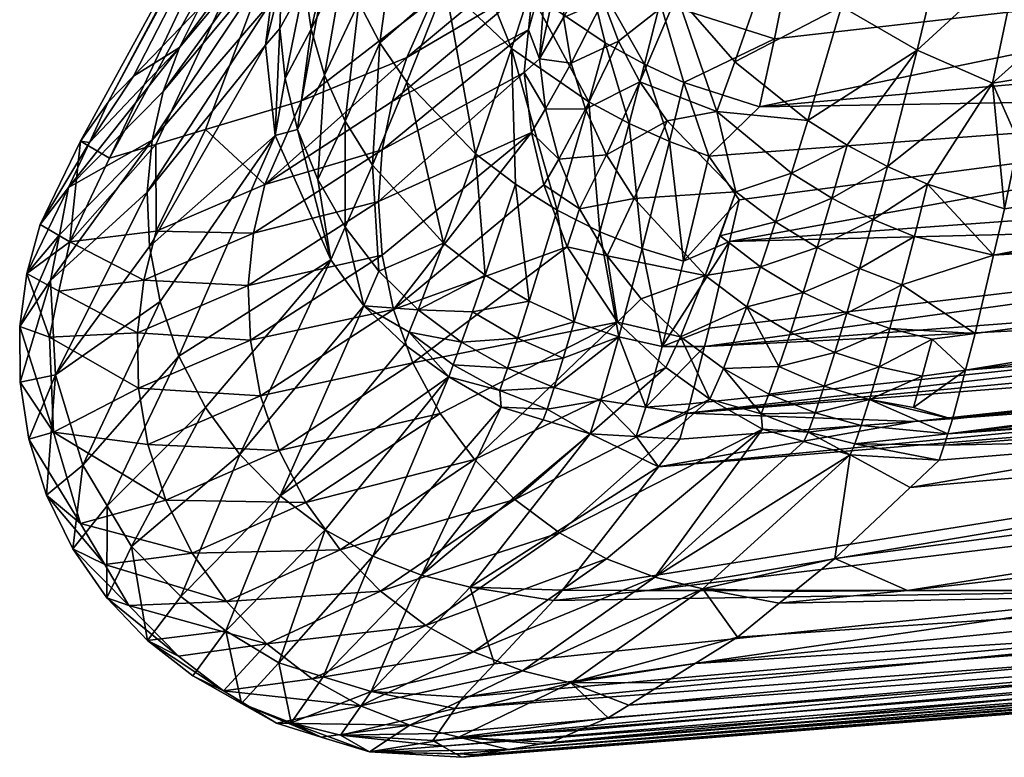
# Model space of a CAD drawing. Extents: x -0.371 to 0.222, y -0.116 to 0.
# Tile 24 of 256: x -0.3336 to -0.33108, y -0.04716 to -0.04527. Entities that reach past the tile are written whole.
import ezdxf

# ---------------------------------------------------------------- set-up
doc = ezdxf.new("R2010")
doc.units = 0
doc.layers.add('mesh', color=7, linetype='CONTINUOUS')

msp = doc.modelspace()

# ---------------------------------------------------------------- meshes
at = {"layer": 'mesh'}
mesh = msp.add_polyface(dxfattribs=at)
corners = [(-0.3298627, -0.0451143, -0.3575022), (-0.3316382, -0.0451826, -0.3575176), (-0.3316658, -0.0453205, -0.3574627), (-0.3300379, -0.0442163, -0.3577208), (-0.331475, -0.0443227, -0.3577208), (-0.3315071, -0.0444985, -0.3576986), (-0.3298833, -0.0442185, -0.3577042), (-0.3298371, -0.0446015, -0.3576673), (-0.3296846, -0.0445502, -0.3576354), (-0.3296573, -0.0449043, -0.3575528), (-0.3298116, -0.0449992, -0.3575506), (-0.330005, -0.0445271, -0.3576866), (-0.3300297, -0.0443619, -0.3577154), (-0.3299873, -0.0446457, -0.3576659), (-0.3296676, -0.0453151, -0.3573692), (-0.3295108, -0.0451838, -0.357403), (-0.3295782, -0.044223, -0.357604), (-0.3296964, -0.0454614, -0.3572671), (-0.3295358, -0.0456759, -0.3570292), (-0.3310377, -0.0451091, -0.3236708), (-0.3309849, -0.0453256, -0.3237666), (-0.3311061, -0.0454343, -0.3238289), (-0.3310581, -0.0447273, -0.3235774), (-0.3308241, -0.0444433, -0.3235335), (-0.3308937, -0.0448467, -0.3235878), (-0.3309897, -0.0443772, -0.3235542), (-0.3312357, -0.0446446, -0.3236152), (-0.3311578, -0.0443091, -0.3236042), (-0.3312809, -0.0442587, -0.3236561), (-0.3314068, -0.0445559, -0.3236946), (-0.3312996, -0.0453492, -0.3238175), (-0.3312222, -0.0450249, -0.3236744), (-0.3314937, -0.0452376, -0.3238485), (-0.3314067, -0.0449241, -0.3237201), (-0.3313757, -0.0456476, -0.3240188), (-0.3317038, -0.0454948, -0.3573351), (-0.3316046, -0.045015, -0.3575842), (-0.3315682, -0.0448333, -0.3576565), (-0.3315392, -0.0446747, -0.3576765), (-0.3287003, -0.0442769, -0.3235382), (-0.3287514, -0.0445834, -0.3235715), (-0.3287382, -0.0446939, -0.3235873), (-0.328561, -0.0450202, -0.32371), (-0.3310394, -0.0455836, -0.3239442)]
mesh.append_faces([[corners[k] for k in face] for face in [(0, 1, 2, 2), (3, 4, 5, 5), (6, 7, 8, 8), (9, 7, 10, 10), (9, 8, 7, 7), (11, 6, 12, 12), (7, 11, 13, 13), (7, 6, 11, 11), (10, 0, 14, 14), (7, 13, 10, 10), (15, 10, 14, 14), (15, 9, 10, 10), (16, 8, 9, 9), (14, 17, 18, 18), (19, 20, 21, 21), (22, 23, 24, 24), (22, 25, 23, 23), (26, 25, 22, 22), (26, 27, 25, 25), (26, 28, 27, 27), (29, 28, 26, 26), (30, 19, 21, 21), (30, 31, 19, 19), (32, 31, 30, 30), (32, 33, 31, 31), (19, 22, 24, 24), (31, 22, 19, 19), (31, 26, 22, 22), (33, 26, 31, 31), (33, 29, 26, 26), (34, 30, 21, 21), (14, 35, 17, 17), (14, 0, 35, 35), (0, 2, 35, 35), (10, 1, 0, 0), (10, 36, 1, 1), (10, 13, 36, 36), (13, 37, 36, 36), (13, 38, 37, 37), (11, 38, 13, 13), (12, 38, 11, 11), (12, 5, 38, 38), (39, 24, 23, 23), (39, 40, 24, 24), (41, 19, 24, 24), (40, 41, 24, 24), (42, 20, 19, 19), (42, 21, 20, 20), (43, 21, 42, 42)]])
mesh = msp.add_polyface(dxfattribs=at)
corners = [(-0.3329294, -0.0451696, -0.3561438), (-0.3329564, -0.0452252, -0.3558796), (-0.3329707, -0.0453362, -0.3558922), (-0.3328976, -0.0449913, -0.3558508), (-0.3328326, -0.0448468, -0.3560428), (-0.3328579, -0.0448874, -0.3558369), (-0.3329099, -0.0450536, -0.3561038), (-0.3328583, -0.0449634, -0.3563218), (-0.3327688, -0.0451238, -0.3567369), (-0.3328538, -0.0452951, -0.356502), (-0.332819, -0.0454137, -0.3565565), (-0.3327908, -0.0450232, -0.356663), (-0.3328711, -0.0451787, -0.3564435), (-0.3329204, -0.0454221, -0.3562215), (-0.3329336, -0.0452933, -0.3561834), (-0.3328883, -0.0455527, -0.3562566), (-0.3328369, -0.0456813, -0.3562875), (-0.3327664, -0.0455313, -0.3566051), (-0.3331404, -0.0452414, -0.3515053), (-0.3331915, -0.0453424, -0.3515163), (-0.3333096, -0.0454159, -0.3483688), (-0.3334221, -0.0455859, -0.3471829), (-0.3332328, -0.0454556, -0.3515276), (-0.3332739, -0.0457131, -0.3515499), (-0.3332613, -0.0455798, -0.3515389), (-0.3326083, -0.0453681, -0.3293065), (-0.3329726, -0.0456941, -0.3332182), (-0.3328787, -0.0454795, -0.333236), (-0.3327403, -0.0443077, -0.3471756), (-0.3326677, -0.0443411, -0.3410684), (-0.3331247, -0.045553, -0.3371541), (-0.3332518, -0.0455909, -0.339178), (-0.3329397, -0.0451017, -0.3558654), (-0.3327942, -0.0447783, -0.3562018), (-0.3329456, -0.0455684, -0.3559146), (-0.333374, -0.0454823, -0.3471756), (-0.3334759, -0.0457018, -0.3471911), (-0.3332678, -0.0458525, -0.3515601), (-0.3327464, -0.0443049, -0.3441214), (-0.3333705, -0.0456264, -0.3410684), (-0.3334452, -0.0455827, -0.3441196)]
mesh.append_faces([[corners[k] for k in face] for face in [(0, 1, 2, 2), (3, 4, 5, 5), (3, 6, 4, 4), (7, 6, 0, 0), (7, 4, 6, 6), (8, 9, 10, 10), (11, 9, 8, 8), (11, 12, 9, 9), (13, 12, 14, 14), (13, 9, 12, 12), (15, 9, 13, 13), (15, 10, 9, 9), (16, 17, 10, 10), (7, 12, 11, 11), (0, 12, 7, 7), (0, 14, 12, 12), (2, 14, 0, 0), (5, 18, 19, 19), (20, 19, 18, 18), (21, 19, 20, 20), (19, 3, 5, 5), (19, 22, 3, 3), (23, 1, 24, 24), (23, 2, 1, 1), (25, 26, 27, 27), (5, 4, 28, 28), (28, 18, 5, 5), (28, 20, 18, 18), (29, 30, 31, 31), (27, 30, 29, 29), (32, 6, 3, 3), (0, 32, 1, 1), (0, 6, 32, 32), (33, 4, 7, 7), (13, 34, 15, 15), (14, 34, 13, 13), (2, 34, 14, 14), (21, 20, 35, 35), (36, 22, 19, 19), (22, 32, 3, 3), (24, 32, 22, 22), (24, 1, 32, 32), (37, 34, 2, 2), (38, 29, 39, 39), (38, 35, 28, 28), (38, 40, 35, 35), (39, 40, 38, 38), (35, 20, 28, 28), (29, 31, 39, 39)]])
mesh = msp.add_polyface(dxfattribs=at)
corners = [(-0.3326772, -0.0453306, -0.3568685), (-0.3326967, -0.0456444, -0.3566461), (-0.3326082, -0.0454315, -0.3569221), (-0.332731, -0.0452271, -0.3568061), (-0.3327664, -0.0455313, -0.3566051), (-0.332819, -0.0454137, -0.3565565), (-0.3327688, -0.0451238, -0.3567369), (-0.3326327, -0.0450078, -0.3570017), (-0.3326083, -0.0453681, -0.3293065), (-0.3328787, -0.0454795, -0.333236), (-0.3325429, -0.04522, -0.329323), (-0.3326463, -0.0454813, -0.3292946), (-0.3329726, -0.0456941, -0.3332182), (-0.3322429, -0.0450639, -0.3253837), (-0.332206, -0.0449597, -0.3253978), (-0.3322831, -0.045177, -0.3253685), (-0.332296, -0.0452973, -0.3253552), (-0.3326715, -0.045605, -0.3292831), (-0.3323078, -0.0454068, -0.3253431), (-0.3326677, -0.0443411, -0.3410684), (-0.3321717, -0.0449132, -0.3251701), (-0.3324303, -0.044517, -0.3572349), (-0.3325741, -0.0446989, -0.357058), (-0.3324754, -0.044839, -0.3572225), (-0.3325095, -0.0444169, -0.3570538), (-0.3327128, -0.044687, -0.3566642), (-0.3323082, -0.0446278, -0.3573913), (-0.3323577, -0.04477, -0.3573488), (-0.3323402, -0.0453449, -0.357231), (-0.3324591, -0.0450486, -0.3572223), (-0.3325098, -0.0451822, -0.3571374), (-0.3322928, -0.0451997, -0.3573236), (-0.3323309, -0.0449814, -0.3573524), (-0.3327094, -0.044619, -0.3564396), (-0.3327942, -0.0447783, -0.3562018), (-0.3326164, -0.0444312, -0.3565955), (-0.3328583, -0.0449634, -0.3563218), (-0.3326999, -0.0448381, -0.3568381), (-0.3321976, -0.0448964, -0.3574627), (-0.3322599, -0.0444851, -0.3574206), (-0.332432, -0.0456148, -0.3569976), (-0.3327908, -0.0450232, -0.356663), (-0.3327403, -0.0443077, -0.3471756), (-0.3328326, -0.0448468, -0.3560428), (-0.3321394, -0.0448589, -0.3250505)]
mesh.append_faces([[corners[k] for k in face] for face in [(0, 1, 2, 2), (3, 4, 0, 0), (3, 5, 4, 4), (6, 5, 3, 3), (7, 3, 0, 0), (8, 9, 10, 10), (11, 12, 8, 8), (13, 10, 14, 14), (13, 8, 10, 10), (15, 8, 13, 13), (15, 11, 8, 8), (16, 11, 15, 15), (16, 17, 11, 11), (18, 17, 16, 16), (19, 10, 9, 9), (19, 14, 10, 10), (19, 20, 14, 14), (21, 22, 23, 23), (24, 22, 21, 21), (25, 22, 24, 24), (23, 26, 21, 21), (27, 26, 23, 23), (28, 29, 30, 30), (28, 31, 29, 29), (29, 23, 30, 30), (29, 32, 23, 23), (31, 32, 29, 29), (25, 33, 34, 34), (35, 33, 25, 25), (36, 25, 34, 34), (37, 25, 36, 36), (37, 22, 25, 25), (7, 22, 37, 37), (7, 23, 22, 22), (30, 23, 7, 7), (32, 27, 23, 23), (32, 38, 27, 27), (39, 21, 26, 26), (30, 40, 28, 28), (30, 2, 40, 40), (30, 0, 2, 2), (7, 0, 30, 30), (37, 3, 7, 7), (37, 6, 3, 3), (37, 41, 6, 6), (36, 41, 37, 37), (33, 42, 34, 34), (42, 43, 34, 34), (44, 20, 19, 19)]])
mesh = msp.add_polyface(dxfattribs=at)
corners = [(-0.332038, -0.045537, -0.3572802), (-0.3320994, -0.0453304, -0.357376), (-0.3321417, -0.0454814, -0.3572757), (-0.3319986, -0.0453854, -0.3573842), (-0.3319348, -0.0455836, -0.3572741), (-0.331898, -0.0454326, -0.3573814), (-0.3322684, -0.0453714, -0.3250737), (-0.3322504, -0.0451319, -0.3251476), (-0.3321986, -0.0450487, -0.3249353), (-0.3322831, -0.045177, -0.3253685), (-0.3322429, -0.0450639, -0.3253837), (-0.332296, -0.0452973, -0.3253552), (-0.3323078, -0.0454068, -0.3253431), (-0.3322527, -0.0454995, -0.3250391), (-0.3320962, -0.0456176, -0.3246727), (-0.3320104, -0.0454301, -0.3244126), (-0.3319407, -0.0455309, -0.3243634), (-0.3321501, -0.0455006, -0.3247168), (-0.3320653, -0.0453263, -0.3244704), (-0.3321868, -0.0453823, -0.3247668), (-0.3321047, -0.0452222, -0.3245349), (-0.3322062, -0.0452658, -0.3248211), (-0.3321285, -0.0451204, -0.3246042), (-0.3322928, -0.0451997, -0.3573236), (-0.3323402, -0.0453449, -0.357231), (-0.3321529, -0.0451141, -0.3574368), (-0.3319584, -0.0452271, -0.3574726), (-0.3316658, -0.0453205, -0.3574627), (-0.3317038, -0.0454948, -0.3573351), (-0.3316382, -0.0451826, -0.3575176), (-0.3316046, -0.045015, -0.3575842), (-0.3318227, -0.0451107, -0.35755), (-0.3320139, -0.0450124, -0.3575297), (-0.3322228, -0.0457597, -0.3570269), (-0.3318131, -0.0455067, -0.3242037), (-0.3317668, -0.0453795, -0.3240975), (-0.3315803, -0.0455298, -0.3240348), (-0.3319157, -0.0452079, -0.3242052), (-0.3320134, -0.0450308, -0.324348), (-0.3316717, -0.0451047, -0.3239266), (-0.3314067, -0.0449241, -0.3237201), (-0.3314937, -0.0452376, -0.3238485), (-0.3322884, -0.0455602, -0.3253297), (-0.3312996, -0.0453492, -0.3238175), (-0.331479, -0.0455932, -0.3240212)]
mesh.append_faces([[corners[k] for k in face] for face in [(0, 1, 2, 2), (0, 3, 1, 1), (4, 3, 0, 0), (4, 5, 3, 3), (6, 7, 8, 8), (7, 9, 10, 10), (7, 11, 9, 9), (6, 11, 7, 7), (6, 12, 11, 11), (13, 12, 6, 6), (14, 15, 16, 16), (17, 18, 15, 15), (19, 18, 17, 17), (19, 20, 18, 18), (21, 20, 19, 19), (21, 22, 20, 20), (21, 8, 22, 22), (21, 6, 8, 8), (19, 6, 21, 21), (19, 13, 6, 6), (17, 13, 19, 19), (2, 23, 24, 24), (2, 1, 23, 23), (1, 25, 23, 23), (3, 25, 1, 1), (3, 26, 25, 25), (5, 26, 3, 3), (27, 26, 5, 5), (28, 27, 5, 5), (29, 30, 31, 31), (26, 32, 25, 25), (26, 29, 31, 31), (27, 29, 26, 26), (24, 33, 2, 2), (34, 35, 36, 36), (37, 35, 34, 34), (15, 34, 16, 16), (15, 37, 34, 34), (18, 37, 15, 15), (20, 37, 18, 18), (20, 38, 37, 37), (22, 38, 20, 20), (39, 40, 41, 41), (13, 42, 12, 12), (36, 43, 44, 44), (36, 41, 43, 43), (35, 41, 36, 36), (35, 39, 41, 41), (37, 39, 35, 35)]])
mesh = msp.add_polyface(dxfattribs=at)
corners = [(-0.3291437, -0.0456004, -0.3570096), (-0.3288599, -0.0456279, -0.3568398), (-0.3290656, -0.0454949, -0.3570475), (-0.3288367, -0.0461147, -0.3559182), (-0.3289301, -0.0460847, -0.3560716), (-0.3313063, -0.0463013, -0.3559182), (-0.3312305, -0.0463619, -0.3251762), (-0.3278297, -0.0460975, -0.3251539), (-0.3306164, -0.0463493, -0.3253473), (-0.3283268, -0.0461147, -0.3554194), (-0.331963, -0.0464175, -0.3551338), (-0.3293842, -0.0467349, -0.348301), (-0.3324842, -0.0470377, -0.3464034), (-0.3284142, -0.0467349, -0.3465074), (-0.3305835, -0.0467349, -0.3499501), (-0.3324638, -0.0470086, -0.3472024), (-0.3289123, -0.0467349, -0.3327425), (-0.3318687, -0.0469221, -0.3322608), (-0.3300094, -0.0467349, -0.3310237), (-0.3320392, -0.0470287, -0.3343931), (-0.3319468, -0.0469709, -0.3332378), (-0.3274245, -0.0461147, -0.3256993), (-0.3313176, -0.0464706, -0.3261237), (-0.3315105, -0.0466526, -0.3281282), (-0.3313246, -0.0467349, -0.3294655), (-0.3258601, -0.0461147, -0.3275219), (-0.3280528, -0.0467349, -0.3345916), (-0.3322393, -0.0471244, -0.3371768), (-0.3321685, -0.0470943, -0.3361563), (-0.332467, -0.0471627, -0.3411182), (-0.3324266, -0.0471559, -0.3404191), (-0.327029, -0.0467349, -0.340586), (-0.3276906, -0.0467349, -0.344601), (-0.3325416, -0.0471195, -0.344158), (-0.3264317, -0.0461147, -0.3534162), (-0.3294978, -0.0455723, -0.3571469), (-0.3295358, -0.0456759, -0.3570292), (-0.3294573, -0.0457809, -0.3569127), (-0.3293132, -0.0457735, -0.3568961), (-0.3293359, -0.0454149, -0.3572187), (-0.3289407, -0.0457441, -0.3567813), (-0.3292172, -0.0458548, -0.3567623), (-0.3292889, -0.0459145, -0.3566507), (-0.3292112, -0.0459761, -0.3565298), (-0.3289279, -0.0459014, -0.3565781), (-0.329118, -0.0460243, -0.3563802), (-0.3290226, -0.046055, -0.3562236), (-0.3296676, -0.0453151, -0.3573692), (-0.3318894, -0.0462806, -0.3562264), (-0.3318453, -0.0461096, -0.3566542), (-0.331781, -0.0458401, -0.3570291), (-0.3296964, -0.0454614, -0.3572671), (-0.3311038, -0.0458747, -0.3242044), (-0.3285225, -0.0453774, -0.3239222), (-0.3282888, -0.0455785, -0.3241125), (-0.331076, -0.0457559, -0.3240674), (-0.3310394, -0.0455836, -0.3239442), (-0.331151, -0.0460761, -0.32444), (-0.3283331, -0.0456995, -0.3242407), (-0.3311757, -0.0461698, -0.3246272), (-0.3312088, -0.0462959, -0.3248789), (-0.3281203, -0.0459307, -0.324616), (-0.3312211, -0.0463333, -0.3250473), (-0.3276771, -0.0460942, -0.325282), (-0.326872, -0.0461147, -0.3539963), (-0.3319908, -0.0467349, -0.3514257), (-0.3322088, -0.0467345, -0.3516163)]
mesh.append_faces([[corners[k] for k in face] for face in [(0, 1, 2, 2), (3, 4, 5, 5), (6, 7, 8, 8), (9, 3, 10, 10), (11, 12, 13, 13), (14, 15, 11, 11), (16, 17, 18, 18), (19, 20, 16, 16), (8, 21, 22, 22), (21, 23, 22, 22), (21, 24, 23, 23), (25, 18, 24, 24), (16, 26, 19, 19), (27, 28, 26, 26), (29, 30, 31, 31), (32, 13, 33, 33), (11, 34, 14, 14), (35, 36, 37, 37), (38, 35, 37, 37), (38, 39, 35, 35), (0, 38, 40, 40), (0, 39, 38, 38), (38, 41, 40, 40), (38, 42, 41, 41), (37, 42, 38, 38), (41, 43, 40, 40), (42, 43, 41, 41), (44, 45, 46, 46), (43, 45, 44, 44), (35, 47, 36, 36), (5, 4, 46, 46), (48, 45, 43, 43), (46, 45, 48, 48), (49, 42, 37, 37), (43, 42, 49, 49), (36, 50, 37, 37), (36, 51, 50, 50), (52, 53, 54, 54), (52, 55, 53, 53), (53, 55, 56, 56), (57, 58, 59, 59), (58, 57, 52, 52), (60, 59, 61, 61), (61, 62, 60, 60), (7, 63, 8, 8), (62, 7, 6, 6), (63, 21, 8, 8), (64, 65, 14, 14), (10, 66, 9, 9)]])
mesh = msp.add_polyface(dxfattribs=at)
corners = [(-0.3332613, -0.0455798, -0.3515389), (-0.333522, -0.0459396, -0.3472047), (-0.3332739, -0.0457131, -0.3515499), (-0.3334993, -0.0458226, -0.347198), (-0.3332678, -0.0458525, -0.3515601), (-0.3329707, -0.0453362, -0.3558922), (-0.3331931, -0.0461336, -0.3515767), (-0.3333768, -0.0465178, -0.3472249), (-0.3331242, -0.0462659, -0.3515823), (-0.3332411, -0.0459942, -0.3515692), (-0.3334389, -0.0464137, -0.3472231), (-0.3336011, -0.0460577, -0.3441318), (-0.3336, -0.0462006, -0.3441354), (-0.3335829, -0.045922, -0.3441283), (-0.3335245, -0.0460855, -0.3410622), (-0.3335003, -0.0459674, -0.341063), (-0.3332991, -0.046074, -0.337131), (-0.3332963, -0.046216, -0.337128), (-0.3332518, -0.0455909, -0.339178), (-0.3331247, -0.045553, -0.3371541), (-0.3332507, -0.0458136, -0.3371401), (-0.3332829, -0.0459389, -0.3371352), (-0.3329726, -0.0456941, -0.3332182), (-0.3330018, -0.0458188, -0.3332098), (-0.333015, -0.0459527, -0.3332023), (-0.3330095, -0.0460929, -0.333196), (-0.3329834, -0.0462355, -0.3331911), (-0.3332723, -0.0463608, -0.3371263), (-0.3332328, -0.0454556, -0.3515276), (-0.3334759, -0.0457018, -0.3471911), (-0.3331915, -0.0453424, -0.3515163), (-0.3334221, -0.0455859, -0.3471829), (-0.3335094, -0.0461817, -0.3472156), (-0.3329456, -0.0455684, -0.3559146), (-0.3335487, -0.0457965, -0.3441251), (-0.333514, -0.0463293, -0.3410635), (-0.3335775, -0.0463467, -0.3441391), (-0.3334452, -0.0455827, -0.3441196), (-0.333374, -0.0454823, -0.3471756), (-0.3334728, -0.0458407, -0.3410639), (-0.3333705, -0.0456264, -0.3410684)]
mesh.append_faces([[corners[k] for k in face] for face in [(0, 1, 2, 2), (0, 3, 1, 1), (4, 5, 2, 2), (6, 7, 8, 8), (9, 10, 6, 6), (1, 11, 12, 12), (3, 11, 1, 1), (3, 13, 11, 11), (13, 14, 11, 11), (15, 14, 13, 13), (14, 16, 17, 17), (18, 19, 20, 20), (15, 16, 14, 14), (15, 21, 16, 16), (22, 20, 19, 19), (23, 21, 20, 20), (24, 16, 21, 21), (25, 16, 24, 24), (25, 17, 16, 16), (26, 27, 17, 17), (0, 28, 29, 29), (29, 30, 31, 31), (4, 32, 9, 9), (2, 32, 4, 4), (2, 1, 32, 32), (29, 3, 0, 0), (9, 32, 10, 10), (9, 33, 4, 4), (6, 33, 9, 9), (29, 13, 3, 3), (29, 34, 13, 13), (12, 35, 36, 36), (11, 35, 12, 12), (11, 14, 35, 35), (31, 34, 29, 29), (31, 37, 34, 34), (38, 37, 31, 31), (12, 32, 1, 1), (36, 32, 12, 12), (39, 37, 40, 40), (39, 34, 37, 37), (39, 13, 34, 34), (15, 13, 39, 39), (39, 21, 15, 15), (39, 20, 21, 21), (39, 18, 20, 20), (40, 18, 39, 39), (17, 35, 14, 14), (27, 35, 17, 17)]])
mesh = msp.add_polyface(dxfattribs=at)
corners = [(-0.3324679, -0.0460983, -0.3563507), (-0.3324401, -0.0460207, -0.3565386), (-0.332579, -0.0460149, -0.3563449), (-0.3326021, -0.0460722, -0.356149), (-0.3324895, -0.0461559, -0.3561519), (-0.3326772, -0.0453306, -0.3568685), (-0.3327664, -0.0455313, -0.3566051), (-0.3326967, -0.0456444, -0.3566461), (-0.3328369, -0.0456813, -0.3562875), (-0.332819, -0.0454137, -0.3565565), (-0.3328883, -0.0455527, -0.3562566), (-0.3327667, -0.0458036, -0.356313), (-0.3326798, -0.0459159, -0.3563324), (-0.3329357, -0.0463759, -0.3331881), (-0.3325931, -0.0461514, -0.3292497), (-0.3325231, -0.046281, -0.3292464), (-0.3329834, -0.0462355, -0.3331911), (-0.3326429, -0.0460144, -0.3292553), (-0.3330095, -0.0460929, -0.333196), (-0.3326719, -0.0458749, -0.3292631), (-0.333015, -0.0459527, -0.3332023), (-0.3326809, -0.0457371, -0.3292725), (-0.3330018, -0.0458188, -0.3332098), (-0.3326715, -0.045605, -0.3292831), (-0.3329726, -0.0456941, -0.3332182), (-0.3326463, -0.0454813, -0.3292946), (-0.3323078, -0.0454068, -0.3253431), (-0.3321973, -0.045854, -0.3253093), (-0.3331247, -0.045553, -0.3371541), (-0.3328787, -0.0454795, -0.333236), (-0.3332507, -0.0458136, -0.3371401), (-0.3332829, -0.0459389, -0.3371352), (-0.3332963, -0.046216, -0.337128), (-0.3332723, -0.0463608, -0.3371263), (-0.332501, -0.0461866, -0.3559458), (-0.3326141, -0.0461041, -0.3559457), (-0.3327186, -0.0460047, -0.3559431), (-0.332803, -0.045887, -0.3559372), (-0.3329456, -0.0455684, -0.3559146), (-0.3326082, -0.0454315, -0.3569221), (-0.3325142, -0.0458442, -0.3567006), (-0.332432, -0.0456148, -0.3569976), (-0.3324073, -0.0459259, -0.3567132), (-0.332933, -0.0464919, -0.3515871), (-0.3331931, -0.0461336, -0.3515767), (-0.3331242, -0.0462659, -0.3515823), (-0.3330365, -0.0463866, -0.3515858), (-0.3322884, -0.0455602, -0.3253297)]
mesh.append_faces([[corners[k] for k in face] for face in [(0, 1, 2, 2), (0, 3, 4, 4), (2, 3, 0, 0), (5, 6, 7, 7), (8, 9, 10, 10), (11, 6, 8, 8), (11, 7, 6, 6), (12, 7, 11, 11), (13, 14, 15, 15), (16, 14, 13, 13), (16, 17, 14, 14), (18, 17, 16, 16), (18, 19, 17, 17), (20, 19, 18, 18), (20, 21, 19, 19), (22, 21, 20, 20), (22, 23, 21, 21), (24, 23, 22, 22), (25, 23, 24, 24), (26, 21, 23, 23), (17, 27, 14, 14), (24, 28, 29, 29), (22, 30, 24, 24), (20, 31, 22, 22), (16, 32, 18, 18), (13, 33, 16, 16), (3, 34, 4, 4), (3, 35, 34, 34), (36, 35, 3, 3), (2, 36, 3, 3), (12, 36, 2, 2), (11, 36, 12, 12), (11, 37, 36, 36), (8, 37, 11, 11), (10, 37, 8, 8), (10, 38, 37, 37), (39, 40, 41, 41), (39, 7, 40, 40), (12, 40, 7, 7), (2, 40, 12, 12), (42, 40, 2, 2), (42, 41, 40, 40), (43, 35, 36, 36), (43, 34, 35, 35), (44, 37, 38, 38), (45, 37, 44, 44), (46, 37, 45, 45), (46, 36, 37, 37), (47, 19, 21, 21), (47, 17, 19, 19)]])
mesh = msp.add_polyface(dxfattribs=at)
corners = [(-0.3321793, -0.0460459, -0.3567104), (-0.3322071, -0.0461388, -0.3565328), (-0.3320649, -0.0460841, -0.356697), (-0.3323248, -0.0460878, -0.3565394), (-0.3322945, -0.0459932, -0.3567162), (-0.3324401, -0.0460207, -0.3565386), (-0.3324073, -0.0459259, -0.3567132), (-0.332579, -0.0460149, -0.3563449), (-0.3324679, -0.0460983, -0.3563507), (-0.3323504, -0.0461647, -0.35635), (-0.3322303, -0.0462141, -0.3563434), (-0.33233, -0.0456928, -0.357018), (-0.3322228, -0.0457597, -0.3570269), (-0.3321133, -0.0458148, -0.3570251), (-0.3319538, -0.046109, -0.3566772), (-0.3318984, -0.04589, -0.3569942), (-0.3320044, -0.0458581, -0.3570137), (-0.3319957, -0.046265, -0.3563163), (-0.3324895, -0.0461559, -0.3561519), (-0.332038, -0.045537, -0.3572802), (-0.3319348, -0.0455836, -0.3572741), (-0.3321417, -0.0454814, -0.3572757), (-0.3326429, -0.0460144, -0.3292553), (-0.3322569, -0.0456947, -0.3253193), (-0.3321973, -0.045854, -0.3253093), (-0.3320962, -0.0456176, -0.3246727), (-0.3319407, -0.0455309, -0.3243634), (-0.3320257, -0.0457296, -0.3246361), (-0.3321501, -0.0455006, -0.3247168), (-0.3320104, -0.0454301, -0.3244126), (-0.3321657, -0.0457559, -0.3249807), (-0.3322186, -0.0456289, -0.3250077), (-0.3320946, -0.0458765, -0.3249591), (-0.3322527, -0.0454995, -0.3250391), (-0.332432, -0.0456148, -0.3569976), (-0.3323402, -0.0453449, -0.357231), (-0.3322884, -0.0455602, -0.3253297), (-0.3326809, -0.0457371, -0.3292725), (-0.3323078, -0.0454068, -0.3253431), (-0.3325931, -0.0461514, -0.3292497), (-0.3320682, -0.0460472, -0.3253028), (-0.3320074, -0.045987, -0.3249436), (-0.3319069, -0.0460842, -0.3249346), (-0.3319437, -0.0461634, -0.3253035), (-0.3318432, -0.0459269, -0.3245892)]
mesh.append_faces([[corners[k] for k in face] for face in [(0, 1, 2, 2), (0, 3, 1, 1), (4, 3, 0, 0), (4, 5, 3, 3), (6, 5, 4, 4), (6, 7, 5, 5), (8, 3, 5, 5), (9, 3, 8, 8), (9, 1, 3, 3), (10, 2, 1, 1), (4, 11, 6, 6), (4, 12, 11, 11), (0, 12, 4, 4), (0, 13, 12, 12), (2, 13, 0, 0), (14, 15, 16, 16), (2, 16, 13, 13), (2, 14, 16, 16), (17, 14, 2, 2), (8, 18, 9, 9), (19, 16, 20, 20), (19, 13, 16, 16), (21, 13, 19, 19), (21, 12, 13, 13), (22, 23, 24, 24), (25, 26, 27, 27), (28, 29, 25, 25), (30, 23, 31, 31), (30, 24, 23, 23), (32, 24, 30, 30), (28, 31, 33, 33), (25, 31, 28, 28), (25, 30, 31, 31), (27, 30, 25, 25), (27, 32, 30, 30), (11, 34, 6, 6), (35, 11, 12, 12), (35, 34, 11, 11), (36, 37, 38, 38), (39, 24, 40, 40), (36, 23, 22, 22), (31, 36, 33, 33), (31, 23, 36, 36), (32, 40, 24, 24), (41, 40, 32, 32), (42, 40, 41, 41), (42, 43, 40, 40), (44, 32, 27, 27), (44, 41, 32, 32)]])
mesh = msp.add_polyface(dxfattribs=at)
corners = [(-0.3319348, -0.0455836, -0.3572741), (-0.3320044, -0.0458581, -0.3570137), (-0.3318984, -0.04589, -0.3569942), (-0.3317368, -0.0460071, -0.3245798), (-0.3316248, -0.0460731, -0.3245794), (-0.3316545, -0.0461608, -0.3247529), (-0.3315182, -0.0457291, -0.3241395), (-0.3313757, -0.0456476, -0.3240188), (-0.3314123, -0.0457835, -0.3241404), (-0.331479, -0.0455932, -0.3240212), (-0.3314801, -0.0460235, -0.3244249), (-0.331339, -0.0459512, -0.3242886), (-0.3313693, -0.0460631, -0.3244392), (-0.3314472, -0.0459093, -0.3242759), (-0.3315917, -0.0459707, -0.3244188), (-0.331556, -0.0458555, -0.3242721), (-0.3317011, -0.0459046, -0.324422), (-0.3316627, -0.0457898, -0.3242785), (-0.3318051, -0.0458258, -0.3244353), (-0.3313067, -0.0458273, -0.3241509), (-0.3315105, -0.0461246, -0.3245871), (-0.3313971, -0.0461617, -0.3246021), (-0.3317964, -0.046166, -0.3249321), (-0.3319069, -0.0460842, -0.3249346), (-0.3318339, -0.0456211, -0.3572585), (-0.331898, -0.0454326, -0.3573814), (-0.3317038, -0.0454948, -0.3573351), (-0.331781, -0.0458401, -0.3570291), (-0.3317558, -0.045733, -0.3571607), (-0.3319538, -0.046109, -0.3566772), (-0.3318332, -0.0460618, -0.3567564), (-0.3318453, -0.0461096, -0.3566542), (-0.3316222, -0.0456643, -0.3241494), (-0.3315803, -0.0455298, -0.3240348), (-0.3318131, -0.0455067, -0.3242037), (-0.3317643, -0.0457128, -0.3242958), (-0.3319407, -0.0455309, -0.3243634), (-0.3318312, -0.0462442, -0.3253066), (-0.3318432, -0.0459269, -0.3245892), (-0.3320257, -0.0457296, -0.3246361), (-0.3319437, -0.0461634, -0.3253035), (-0.3312996, -0.0453492, -0.3238175), (-0.3320074, -0.045987, -0.3249436)]
mesh.append_faces([[corners[k] for k in face] for face in [(0, 1, 2, 2), (3, 4, 5, 5), (6, 7, 8, 8), (6, 9, 7, 7), (10, 11, 12, 12), (10, 13, 11, 11), (14, 13, 10, 10), (14, 15, 13, 13), (16, 15, 14, 14), (16, 17, 15, 15), (18, 17, 16, 16), (13, 8, 19, 19), (15, 8, 13, 13), (15, 6, 8, 8), (17, 6, 15, 15), (20, 5, 4, 4), (20, 12, 21, 21), (20, 10, 12, 12), (4, 10, 20, 20), (4, 14, 10, 10), (3, 14, 4, 4), (3, 16, 14, 14), (3, 22, 23, 23), (5, 22, 3, 3), (24, 25, 0, 0), (26, 25, 24, 24), (2, 27, 28, 28), (29, 27, 2, 2), (29, 30, 27, 27), (31, 30, 29, 29), (24, 2, 28, 28), (0, 2, 24, 24), (32, 9, 6, 6), (32, 33, 9, 9), (34, 33, 32, 32), (18, 35, 17, 17), (17, 32, 6, 6), (35, 32, 17, 17), (35, 34, 32, 32), (36, 34, 35, 35), (22, 37, 23, 23), (38, 16, 3, 3), (38, 18, 16, 16), (38, 35, 18, 18), (39, 35, 38, 38), (39, 36, 35, 35), (37, 40, 23, 23), (9, 41, 7, 7), (38, 23, 42, 42), (3, 23, 38, 38)]])
mesh = msp.add_polyface(dxfattribs=at)
corners = [(-0.328649, -0.0457244, -0.3566197), (-0.3286282, -0.0458853, -0.3564138), (-0.3284341, -0.045786, -0.3563882), (-0.3287331, -0.0458478, -0.3565395), (-0.3288266, -0.0459487, -0.3564445), (-0.3287249, -0.0459855, -0.3563077), (-0.3288272, -0.0460573, -0.3561927), (-0.328925, -0.0460244, -0.3563395), (-0.3289301, -0.0460847, -0.3560716), (-0.3288367, -0.0461147, -0.3559182), (-0.3287892, -0.0454988, -0.3568815), (-0.3285779, -0.0455833, -0.3566815), (-0.3288599, -0.0456279, -0.3568398), (-0.328995, -0.0453804, -0.357071), (-0.3290656, -0.0454949, -0.3570475), (-0.3276906, -0.0467349, -0.344601), (-0.332517, -0.0471338, -0.3431562), (-0.3272262, -0.0467349, -0.3426155), (-0.3271028, -0.0467349, -0.3385483), (-0.3323479, -0.0471427, -0.3390575), (-0.327446, -0.0467349, -0.3365383), (-0.327029, -0.0467349, -0.340586), (-0.3324266, -0.0471559, -0.3404191), (-0.3300094, -0.0467349, -0.3310237), (-0.3255384, -0.0461147, -0.3278967), (-0.3289123, -0.0467349, -0.3327425), (-0.3322393, -0.0471244, -0.3371768), (-0.3280528, -0.0467349, -0.3345916), (-0.332467, -0.0471627, -0.3411182), (-0.328346, -0.0455902, -0.3564911), (-0.3289279, -0.0459014, -0.3565781), (-0.3289407, -0.0457441, -0.3567813), (-0.3287241, -0.0460706, -0.3560497), (-0.3286182, -0.046, -0.3561732), (-0.328521, -0.0459047, -0.3562868), (-0.3291437, -0.0456004, -0.3570096), (-0.3292112, -0.0459761, -0.3565298), (-0.3290226, -0.046055, -0.3562236), (-0.3264832, -0.0459087, -0.3542949), (-0.3283268, -0.0461147, -0.3554194), (-0.3281758, -0.0458112, -0.3243966), (-0.3280328, -0.0456993, -0.3243067), (-0.3279594, -0.0459266, -0.3246374), (-0.3280602, -0.0459797, -0.3247246), (-0.3281203, -0.0459307, -0.324616), (-0.3283331, -0.0456995, -0.3242407), (-0.3282888, -0.0455785, -0.3241125), (-0.3281091, -0.0454222, -0.3240494), (-0.3311038, -0.0458747, -0.3242044), (-0.3311757, -0.0461698, -0.3246272), (-0.3312211, -0.0463333, -0.3250473), (-0.3278961, -0.0460635, -0.3250301), (-0.3278297, -0.0460975, -0.3251539), (-0.3319908, -0.0467349, -0.3514257), (-0.326872, -0.0461147, -0.3539963)]
mesh.append_faces([[corners[k] for k in face] for face in [(0, 1, 2, 2), (3, 4, 5, 5), (3, 1, 0, 0), (5, 1, 3, 3), (4, 6, 5, 5), (4, 7, 6, 6), (6, 8, 9, 9), (10, 0, 11, 11), (10, 12, 0, 0), (13, 14, 12, 12), (15, 16, 17, 17), (18, 19, 20, 20), (21, 22, 18, 18), (23, 24, 25, 25), (26, 27, 20, 20), (28, 21, 17, 17), (0, 2, 29, 29), (3, 30, 4, 4), (31, 30, 3, 3), (6, 32, 33, 33), (9, 32, 6, 6), (1, 34, 2, 2), (33, 34, 1, 1), (31, 12, 35, 35), (31, 0, 12, 12), (3, 0, 31, 31), (5, 33, 1, 1), (5, 6, 33, 33), (30, 7, 4, 4), (31, 36, 30, 30), (6, 37, 8, 8), (7, 37, 6, 6), (30, 37, 7, 7), (11, 0, 29, 29), (33, 38, 34, 34), (39, 32, 9, 9), (40, 41, 42, 42), (42, 43, 44, 44), (40, 42, 44, 44), (45, 41, 40, 40), (46, 41, 45, 45), (47, 41, 46, 46), (48, 46, 45, 45), (49, 40, 44, 44), (49, 45, 40, 40), (50, 44, 43, 43), (51, 50, 43, 43), (50, 51, 52, 52), (39, 53, 54, 54)]])
mesh = msp.add_polyface(dxfattribs=at)
corners = [(-0.3264832, -0.0459087, -0.3542949), (-0.3263862, -0.045786, -0.3543814), (-0.3284341, -0.045786, -0.3563882), (-0.3276742, -0.045632, -0.3244399), (-0.327855, -0.0455001, -0.3242287), (-0.3275971, -0.045502, -0.3244039), (-0.3274111, -0.0455853, -0.3246076), (-0.3274882, -0.0457268, -0.3246638), (-0.3258601, -0.0461147, -0.3275219), (-0.3313246, -0.0467349, -0.3294655), (-0.3274245, -0.0461147, -0.3256993), (-0.3256243, -0.0461147, -0.3277965), (-0.3300094, -0.0467349, -0.3310237), (-0.3289123, -0.0467349, -0.3327425), (-0.3237839, -0.0461147, -0.3307774), (-0.3280528, -0.0467349, -0.3345916), (-0.3276906, -0.0467349, -0.344601), (-0.3232556, -0.0461147, -0.3483295), (-0.3284142, -0.0467349, -0.3465074), (-0.3237011, -0.0461147, -0.3491711), (-0.3293842, -0.0467349, -0.348301), (-0.3251099, -0.0461147, -0.3516745), (-0.3264317, -0.0461147, -0.3534162), (-0.3248338, -0.0461147, -0.3513106), (-0.3283268, -0.0461147, -0.3554194), (-0.326872, -0.0461147, -0.3539963), (-0.3267178, -0.0460757, -0.3540856), (-0.3287241, -0.0460706, -0.3560497), (-0.3261431, -0.0454817, -0.3258559), (-0.3262022, -0.0456421, -0.3259079), (-0.3272239, -0.0456329, -0.3248241), (-0.328346, -0.0455902, -0.3564911), (-0.3263071, -0.0456421, -0.354452), (-0.3262484, -0.0454817, -0.3545044), (-0.3272984, -0.045786, -0.3248994), (-0.328521, -0.0459047, -0.3562868), (-0.3274235, -0.0459442, -0.3250258), (-0.3262819, -0.045786, -0.3259779), (-0.3265949, -0.0460063, -0.3541952), (-0.3286182, -0.046, -0.3561732), (-0.3263795, -0.0459087, -0.3260637), (-0.3264919, -0.0460063, -0.3261626), (-0.3275714, -0.0460559, -0.3251752), (-0.3276771, -0.0460942, -0.325282), (-0.3277887, -0.0460262, -0.3249241), (-0.3275798, -0.0458504, -0.3247378), (-0.3276815, -0.0459511, -0.3248261), (-0.3278589, -0.0458475, -0.3245593), (-0.3279594, -0.0459266, -0.3246374), (-0.3280328, -0.0456993, -0.3243067), (-0.3278961, -0.0460635, -0.3250301), (-0.3280602, -0.0459797, -0.3247246), (-0.3278297, -0.0460975, -0.3251539), (-0.3271701, -0.0454681, -0.3247698), (-0.3281091, -0.0454222, -0.3240494), (-0.3305835, -0.0467349, -0.3499501)]
mesh.append_faces([[corners[k] for k in face] for face in [(0, 1, 2, 2), (3, 4, 5, 5), (3, 6, 7, 7), (5, 6, 3, 3), (8, 9, 10, 10), (8, 11, 12, 12), (13, 14, 15, 15), (16, 17, 18, 18), (18, 19, 20, 20), (20, 21, 22, 22), (23, 21, 20, 20), (24, 25, 26, 26), (26, 27, 24, 24), (28, 29, 30, 30), (31, 32, 33, 33), (1, 31, 2, 2), (1, 32, 31, 31), (34, 30, 29, 29), (0, 2, 35, 35), (36, 34, 37, 37), (38, 0, 39, 39), (36, 40, 41, 41), (41, 42, 36, 36), (39, 26, 38, 38), (39, 27, 26, 26), (10, 43, 42, 42), (44, 42, 43, 43), (7, 36, 45, 45), (46, 36, 42, 42), (45, 36, 46, 46), (44, 46, 42, 42), (47, 46, 44, 44), (47, 45, 46, 46), (47, 48, 49, 49), (44, 48, 47, 47), (48, 50, 51, 51), (44, 50, 48, 48), (43, 50, 44, 44), (43, 52, 50, 50), (53, 30, 6, 6), (7, 34, 36, 36), (7, 30, 34, 34), (6, 30, 7, 7), (3, 49, 4, 4), (47, 49, 3, 3), (47, 7, 45, 45), (3, 7, 47, 47), (5, 53, 6, 6), (54, 4, 49, 49), (55, 22, 25, 25)]])
mesh = msp.add_polyface(dxfattribs=at)
corners = [(-0.3314123, -0.0457835, -0.3241404), (-0.3312729, -0.0456927, -0.3240265), (-0.3313067, -0.0458273, -0.3241509), (-0.3313757, -0.0456476, -0.3240188), (-0.3314472, -0.0459093, -0.3242759), (-0.331339, -0.0459512, -0.3242886), (-0.3312869, -0.0461855, -0.3246229), (-0.3313094, -0.0462656, -0.3247958), (-0.3314219, -0.0462452, -0.3247763), (-0.3313971, -0.0461617, -0.3246021), (-0.3312615, -0.0460904, -0.3244603), (-0.3313693, -0.0460631, -0.3244392), (-0.3314594, -0.0463589, -0.3251433), (-0.3312305, -0.0463619, -0.3251762), (-0.3312431, -0.0464003, -0.3253491), (-0.3306164, -0.0463493, -0.3253473), (-0.3280528, -0.0467349, -0.3345916), (-0.3321685, -0.0470943, -0.3361563), (-0.3320921, -0.0470618, -0.3350547), (-0.331963, -0.0464175, -0.3551338), (-0.3288367, -0.0461147, -0.3559182), (-0.3313063, -0.0463013, -0.3559182), (-0.3319908, -0.0467349, -0.3514257), (-0.3322322, -0.0467605, -0.3512219), (-0.3305835, -0.0467349, -0.3499501), (-0.3272262, -0.0467349, -0.3426155), (-0.3324827, -0.0471536, -0.3417603), (-0.332467, -0.0471627, -0.3411182), (-0.332517, -0.0471338, -0.3431562), (-0.3276906, -0.0467349, -0.344601), (-0.3325416, -0.0471195, -0.344158), (-0.327446, -0.0467349, -0.3365383), (-0.3322678, -0.0471292, -0.3376707), (-0.3322393, -0.0471244, -0.3371768), (-0.3323479, -0.0471427, -0.3390575), (-0.3271028, -0.0467349, -0.3385483), (-0.3324266, -0.0471559, -0.3404191), (-0.3320392, -0.0470287, -0.3343931), (-0.3289123, -0.0467349, -0.3327425), (-0.3319468, -0.0469709, -0.3332378), (-0.3318687, -0.0469221, -0.3322608), (-0.3300094, -0.0467349, -0.3310237), (-0.3316531, -0.0467678, -0.3297143), (-0.3313246, -0.0467349, -0.3294655), (-0.3317603, -0.0468543, -0.3309056), (-0.3313176, -0.0464706, -0.3261237), (-0.3314714, -0.0463874, -0.3253278), (-0.3311038, -0.0458747, -0.3242044), (-0.331076, -0.0457559, -0.3240674), (-0.331151, -0.0460761, -0.32444), (-0.3311757, -0.0461698, -0.3246272), (-0.3312088, -0.0462959, -0.3248789), (-0.3312211, -0.0463333, -0.3250473), (-0.3311061, -0.0454343, -0.3238289), (-0.3310394, -0.0455836, -0.3239442), (-0.3290226, -0.046055, -0.3562236), (-0.3318894, -0.0462806, -0.3562264), (-0.3292112, -0.0459761, -0.3565298), (-0.3318453, -0.0461096, -0.3566542), (-0.3318824, -0.0462561, -0.3563406), (-0.3317558, -0.045733, -0.3571607), (-0.331781, -0.0458401, -0.3570291), (-0.3296964, -0.0454614, -0.3572671), (-0.3318339, -0.0456211, -0.3572585), (-0.3317038, -0.0454948, -0.3573351), (-0.3294573, -0.0457809, -0.3569127), (-0.3318332, -0.0460618, -0.3567564), (-0.3283268, -0.0461147, -0.3554194), (-0.3322088, -0.0467345, -0.3516163)]
mesh.append_faces([[corners[k] for k in face] for face in [(0, 1, 2, 2), (0, 3, 1, 1), (4, 2, 5, 5), (6, 7, 8, 8), (9, 10, 6, 6), (9, 11, 10, 10), (12, 13, 14, 14), (13, 15, 14, 14), (16, 17, 18, 18), (19, 20, 21, 21), (22, 23, 24, 24), (25, 26, 27, 27), (25, 28, 26, 26), (29, 30, 28, 28), (31, 32, 33, 33), (31, 34, 32, 32), (35, 36, 34, 34), (37, 16, 18, 18), (38, 39, 40, 40), (41, 42, 43, 43), (41, 44, 42, 42), (40, 44, 41, 41), (15, 45, 14, 14), (46, 14, 45, 45), (47, 1, 48, 48), (47, 2, 1, 1), (10, 49, 50, 50), (11, 49, 10, 10), (11, 5, 49, 49), (5, 47, 49, 49), (5, 2, 47, 47), (50, 7, 6, 6), (8, 51, 52, 52), (7, 51, 8, 8), (50, 51, 7, 7), (6, 10, 50, 50), (52, 13, 12, 12), (53, 54, 48, 48), (1, 53, 48, 48), (3, 53, 1, 1), (21, 55, 56, 56), (57, 58, 59, 59), (56, 57, 59, 59), (60, 61, 62, 62), (62, 63, 60, 60), (62, 64, 63, 63), (65, 66, 58, 58), (65, 61, 66, 66), (67, 68, 22, 22)]])
mesh = msp.add_polyface(dxfattribs=at)
corners = [(-0.3326955, -0.0466471, -0.3515836), (-0.3328231, -0.0469566, -0.3472179), (-0.3325704, -0.0466957, -0.3515792), (-0.3329369, -0.0469207, -0.3472219), (-0.3328179, -0.0465792, -0.3515863), (-0.3323663, -0.046265, -0.3559439), (-0.3329052, -0.0470747, -0.3441571), (-0.3327788, -0.0471058, -0.3441578), (-0.3325289, -0.0471014, -0.3446537), (-0.3324842, -0.0470377, -0.3464034), (-0.3325416, -0.0471195, -0.344158), (-0.332517, -0.0471338, -0.3431562), (-0.3328278, -0.047111, -0.3411001), (-0.3330326, -0.0470245, -0.3441559), (-0.3329426, -0.0470749, -0.3410943), (-0.3326754, -0.0467367, -0.3331913), (-0.3322172, -0.0465873, -0.3292515), (-0.3325599, -0.0468244, -0.3331962), (-0.332779, -0.0466307, -0.3331882), (-0.3323317, -0.046502, -0.3292474), (-0.3324349, -0.0463991, -0.3292457), (-0.3328669, -0.0465092, -0.3331871), (-0.3325231, -0.046281, -0.3292464), (-0.3329357, -0.0463759, -0.3331881), (-0.3326005, -0.0470804, -0.337154), (-0.3327271, -0.0470308, -0.3371468), (-0.3331584, -0.0466395, -0.3371274), (-0.3330709, -0.0467635, -0.3371303), (-0.3329669, -0.0468717, -0.3371347), (-0.3328508, -0.0469612, -0.3371403), (-0.3324373, -0.0468926, -0.3332027), (-0.3323118, -0.0469413, -0.3332103), (-0.3326997, -0.0469939, -0.3472135), (-0.3324638, -0.0470086, -0.3472024), (-0.3323837, -0.0469227, -0.3485932), (-0.3324463, -0.046726, -0.3515734), (-0.3327186, -0.0460047, -0.3559431), (-0.3330365, -0.0463866, -0.3515858), (-0.332933, -0.0464919, -0.3515871), (-0.332501, -0.0461866, -0.3559458), (-0.3330722, -0.0468382, -0.3472248), (-0.3327038, -0.0471485, -0.3411064), (-0.332467, -0.0471627, -0.3411182), (-0.3324827, -0.0471536, -0.3417603), (-0.3324266, -0.0471559, -0.3404191), (-0.332475, -0.0471111, -0.3371616), (-0.3323479, -0.0471427, -0.3390575), (-0.333078, -0.0469919, -0.3410873)]
mesh.append_faces([[corners[k] for k in face] for face in [(0, 1, 2, 2), (0, 3, 1, 1), (4, 3, 0, 0), (2, 5, 0, 0), (6, 1, 3, 3), (7, 8, 9, 9), (7, 10, 8, 8), (11, 10, 7, 7), (12, 13, 14, 14), (15, 16, 17, 17), (18, 19, 15, 15), (18, 20, 19, 19), (21, 20, 18, 18), (21, 22, 20, 20), (23, 22, 21, 21), (24, 14, 25, 25), (24, 12, 14, 14), (18, 26, 21, 21), (15, 27, 18, 18), (17, 28, 15, 15), (17, 29, 28, 28), (30, 29, 17, 17), (30, 25, 29, 29), (31, 25, 30, 30), (31, 24, 25, 25), (32, 33, 34, 34), (2, 32, 35, 35), (2, 1, 32, 32), (36, 37, 38, 38), (4, 39, 38, 38), (0, 39, 4, 4), (0, 5, 39, 39), (35, 32, 34, 34), (38, 40, 4, 4), (41, 42, 43, 43), (32, 9, 33, 33), (32, 7, 9, 9), (32, 6, 7, 7), (32, 1, 6, 6), (41, 6, 12, 12), (41, 7, 6, 6), (41, 11, 7, 7), (43, 11, 41, 41), (44, 42, 41, 41), (45, 41, 24, 24), (46, 41, 45, 45), (46, 44, 41, 41), (25, 47, 29, 29), (41, 12, 24, 24)]])
mesh = msp.add_polyface(dxfattribs=at)
corners = [(-0.3322484, -0.0462697, -0.3561444), (-0.3323663, -0.046265, -0.3559439), (-0.3322586, -0.0462975, -0.3559393), (-0.3323702, -0.0462218, -0.3561502), (-0.3322303, -0.0462141, -0.3563434), (-0.3322071, -0.0461388, -0.3565328), (-0.3323504, -0.0461647, -0.35635), (-0.3321112, -0.046247, -0.3563319), (-0.3320649, -0.0460841, -0.356697), (-0.3319957, -0.046265, -0.3563163), (-0.3320198, -0.0463401, -0.3559259), (-0.3318894, -0.0462806, -0.3562264), (-0.3324895, -0.0461559, -0.3561519), (-0.3324463, -0.046726, -0.3515734), (-0.3323837, -0.0469227, -0.3485932), (-0.3322322, -0.0467605, -0.3512219), (-0.3325704, -0.0466957, -0.3515792), (-0.3323118, -0.0469413, -0.3332103), (-0.3318491, -0.0467305, -0.3292743), (-0.3321874, -0.0469715, -0.3332187), (-0.331972, -0.046701, -0.3292653), (-0.3324373, -0.0468926, -0.3332027), (-0.332096, -0.0466536, -0.3292575), (-0.3325599, -0.0468244, -0.3331962), (-0.3322172, -0.0465873, -0.3292515), (-0.3326754, -0.0467367, -0.3331913), (-0.3323317, -0.046502, -0.3292474), (-0.332475, -0.0471111, -0.3371616), (-0.3322678, -0.0471292, -0.3376707), (-0.3323479, -0.0471427, -0.3390575), (-0.3322393, -0.0471244, -0.3371768), (-0.3321685, -0.0470943, -0.3361563), (-0.3320392, -0.0470287, -0.3343931), (-0.3320921, -0.0470618, -0.3350547), (-0.3319468, -0.0469709, -0.3332378), (-0.3318687, -0.0469221, -0.3322608), (-0.3324349, -0.0463991, -0.3292457), (-0.3319437, -0.0461634, -0.3253035), (-0.3326005, -0.0470804, -0.337154), (-0.3321384, -0.046333, -0.355934), (-0.332501, -0.0461866, -0.3559458), (-0.3322088, -0.0467345, -0.3516163), (-0.331963, -0.0464175, -0.3551338), (-0.3316966, -0.0463212, -0.3253122), (-0.3318312, -0.0462442, -0.3253066), (-0.3320682, -0.0460472, -0.3253028), (-0.3325231, -0.046281, -0.3292464), (-0.3325931, -0.0461514, -0.3292497), (-0.3319908, -0.0467349, -0.3514257)]
mesh.append_faces([[corners[k] for k in face] for face in [(0, 1, 2, 2), (3, 1, 0, 0), (4, 5, 6, 6), (7, 8, 4, 4), (7, 9, 8, 8), (10, 9, 7, 7), (10, 11, 9, 9), (4, 0, 7, 7), (4, 3, 0, 0), (6, 3, 4, 4), (6, 12, 3, 3), (13, 14, 15, 15), (16, 2, 1, 1), (17, 18, 19, 19), (17, 20, 18, 18), (21, 20, 17, 17), (21, 22, 20, 20), (23, 22, 21, 21), (23, 24, 22, 22), (25, 26, 24, 24), (27, 28, 29, 29), (27, 30, 28, 28), (31, 30, 27, 27), (19, 32, 33, 33), (19, 34, 32, 32), (35, 34, 19, 19), (36, 37, 26, 26), (19, 38, 17, 17), (19, 27, 38, 38), (33, 27, 19, 19), (33, 31, 27, 27), (7, 39, 10, 10), (0, 2, 39, 39), (3, 40, 1, 1), (12, 40, 3, 3), (7, 0, 39, 39), (13, 41, 42, 42), (15, 41, 13, 13), (16, 39, 2, 2), (13, 39, 16, 16), (42, 39, 13, 13), (42, 10, 39, 39), (24, 43, 22, 22), (26, 44, 24, 24), (26, 37, 44, 44), (36, 45, 37, 37), (46, 45, 36, 36), (47, 45, 46, 46), (48, 41, 15, 15)]])
mesh = msp.add_polyface(dxfattribs=at)
corners = [(-0.3319082, -0.0463468, -0.3559182), (-0.3318894, -0.0462806, -0.3562264), (-0.3320198, -0.0463401, -0.3559259), (-0.331963, -0.0464175, -0.3551338), (-0.3316531, -0.0467678, -0.3297143), (-0.3317603, -0.0468543, -0.3309056), (-0.3318491, -0.0467305, -0.3292743), (-0.3321874, -0.0469715, -0.3332187), (-0.3318687, -0.0469221, -0.3322608), (-0.3317964, -0.046166, -0.3249321), (-0.3316799, -0.0462311, -0.3249356), (-0.3317, -0.046282, -0.3251232), (-0.3315105, -0.0461246, -0.3245871), (-0.3315378, -0.0462107, -0.3247616), (-0.3316545, -0.0461608, -0.3247529), (-0.3313971, -0.0461617, -0.3246021), (-0.3314219, -0.0462452, -0.3247763), (-0.3312869, -0.0461855, -0.3246229), (-0.3315609, -0.0462794, -0.3249446), (-0.3315792, -0.0463288, -0.3251317), (-0.3314428, -0.0463115, -0.3249581), (-0.3314594, -0.0463589, -0.3251433), (-0.3313063, -0.0463013, -0.3559182), (-0.3284142, -0.0467349, -0.3465074), (-0.3325289, -0.0471014, -0.3446537), (-0.3325416, -0.0471195, -0.344158), (-0.3324842, -0.0470377, -0.3464034), (-0.3293842, -0.0467349, -0.348301), (-0.3324638, -0.0470086, -0.3472024), (-0.3305835, -0.0467349, -0.3499501), (-0.3323837, -0.0469227, -0.3485932), (-0.3322322, -0.0467605, -0.3512219), (-0.3319957, -0.046265, -0.3563163), (-0.3318824, -0.0462561, -0.3563406), (-0.3318453, -0.0461096, -0.3566542), (-0.3319538, -0.046109, -0.3566772), (-0.3316154, -0.0467373, -0.329295), (-0.3315105, -0.0466526, -0.3281282), (-0.3314714, -0.0463874, -0.3253278), (-0.3313176, -0.0464706, -0.3261237), (-0.331972, -0.046701, -0.3292653), (-0.3315906, -0.0463527, -0.3253195), (-0.3316966, -0.0463212, -0.3253122), (-0.332096, -0.0466536, -0.3292575), (-0.3322172, -0.0465873, -0.3292515), (-0.3318312, -0.0462442, -0.3253066), (-0.3312211, -0.0463333, -0.3250473), (-0.3312431, -0.0464003, -0.3253491), (-0.3313246, -0.0467349, -0.3294655)]
mesh.append_faces([[corners[k] for k in face] for face in [(0, 1, 2, 2), (0, 2, 3, 3), (4, 5, 6, 6), (7, 5, 8, 8), (7, 6, 5, 5), (9, 10, 11, 11), (12, 13, 14, 14), (15, 13, 12, 12), (15, 16, 13, 13), (17, 16, 15, 15), (18, 11, 10, 10), (18, 19, 11, 11), (20, 19, 18, 18), (20, 21, 19, 19), (14, 10, 9, 9), (13, 10, 14, 14), (13, 18, 10, 10), (16, 18, 13, 13), (16, 20, 18, 18), (1, 0, 22, 22), (3, 22, 0, 0), (23, 24, 25, 25), (23, 26, 24, 24), (27, 28, 26, 26), (29, 30, 28, 28), (31, 30, 29, 29), (32, 1, 33, 33), (32, 34, 35, 35), (33, 34, 32, 32), (6, 36, 4, 4), (37, 36, 6, 6), (37, 38, 39, 39), (6, 38, 37, 37), (40, 38, 6, 6), (40, 41, 38, 38), (40, 42, 41, 41), (43, 42, 40, 40), (44, 45, 42, 42), (42, 19, 41, 41), (42, 11, 19, 19), (19, 38, 41, 41), (19, 21, 38, 38), (20, 46, 21, 21), (11, 45, 9, 9), (11, 42, 45, 45), (21, 47, 38, 38), (46, 20, 16, 16), (48, 36, 37, 37), (48, 4, 36, 36)]])
mesh = msp.add_polyface(dxfattribs=at)
corners = [(-0.3330365, -0.0463866, -0.3515858), (-0.3331878, -0.0467502, -0.3472264), (-0.332933, -0.0464919, -0.3515871), (-0.3333147, -0.046622, -0.3472267), (-0.3331242, -0.0462659, -0.3515823), (-0.3333768, -0.0465178, -0.3472249), (-0.3331931, -0.0461336, -0.3515767), (-0.3334389, -0.0464137, -0.3472231), (-0.3329426, -0.0470749, -0.3410943), (-0.3330326, -0.0470245, -0.3441559), (-0.333157, -0.0469541, -0.3441542), (-0.3329052, -0.0470747, -0.3441571), (-0.3329369, -0.0469207, -0.3472219), (-0.3328278, -0.047111, -0.3411001), (-0.3334652, -0.0466283, -0.3441462), (-0.3335325, -0.0464909, -0.3441427), (-0.3333779, -0.0467539, -0.3441493), (-0.3332737, -0.0468634, -0.344152), (-0.333194, -0.0469031, -0.3410812), (-0.3333213, -0.0467735, -0.3410745), (-0.3333831, -0.0466684, -0.341071), (-0.3334449, -0.0465632, -0.3410676), (-0.3335775, -0.0463467, -0.3441391), (-0.3331584, -0.0466395, -0.3371274), (-0.3332262, -0.0465036, -0.337126), (-0.3330709, -0.0467635, -0.3371303), (-0.3329669, -0.0468717, -0.3371347), (-0.3329357, -0.0463759, -0.3331881), (-0.3332723, -0.0463608, -0.3371263), (-0.3328669, -0.0465092, -0.3331871), (-0.332779, -0.0466307, -0.3331882), (-0.3326754, -0.0467367, -0.3331913), (-0.3328179, -0.0465792, -0.3515863), (-0.3330722, -0.0468382, -0.3472248), (-0.3335094, -0.0461817, -0.3472156), (-0.333078, -0.0469919, -0.3410873), (-0.333514, -0.0463293, -0.3410635), (-0.3328508, -0.0469612, -0.3371403), (-0.3327271, -0.0470308, -0.3371468)]
mesh.append_faces([[corners[k] for k in face] for face in [(0, 1, 2, 2), (0, 3, 1, 1), (4, 3, 0, 0), (4, 5, 3, 3), (6, 7, 5, 5), (8, 9, 10, 10), (11, 12, 9, 9), (13, 11, 9, 9), (14, 7, 15, 15), (14, 5, 7, 7), (16, 5, 14, 14), (16, 3, 5, 5), (17, 3, 16, 16), (17, 1, 3, 3), (16, 18, 17, 17), (16, 19, 18, 18), (14, 19, 16, 16), (14, 20, 19, 19), (15, 20, 14, 14), (15, 21, 20, 20), (22, 21, 15, 15), (23, 21, 24, 24), (23, 20, 21, 21), (25, 20, 23, 23), (25, 19, 20, 20), (26, 19, 25, 25), (26, 18, 19, 19), (27, 24, 28, 28), (29, 24, 27, 27), (29, 23, 24, 24), (30, 25, 23, 23), (31, 26, 25, 25), (32, 33, 12, 12), (2, 1, 33, 33), (10, 33, 17, 17), (9, 33, 10, 10), (9, 12, 33, 33), (15, 34, 22, 22), (15, 7, 34, 34), (33, 1, 17, 17), (10, 35, 8, 8), (17, 35, 10, 10), (17, 18, 35, 35), (22, 36, 21, 21), (37, 35, 26, 26), (38, 8, 35, 35), (24, 36, 28, 28), (24, 21, 36, 36), (35, 18, 26, 26)]])

doc.saveas('drawing.dxf')
